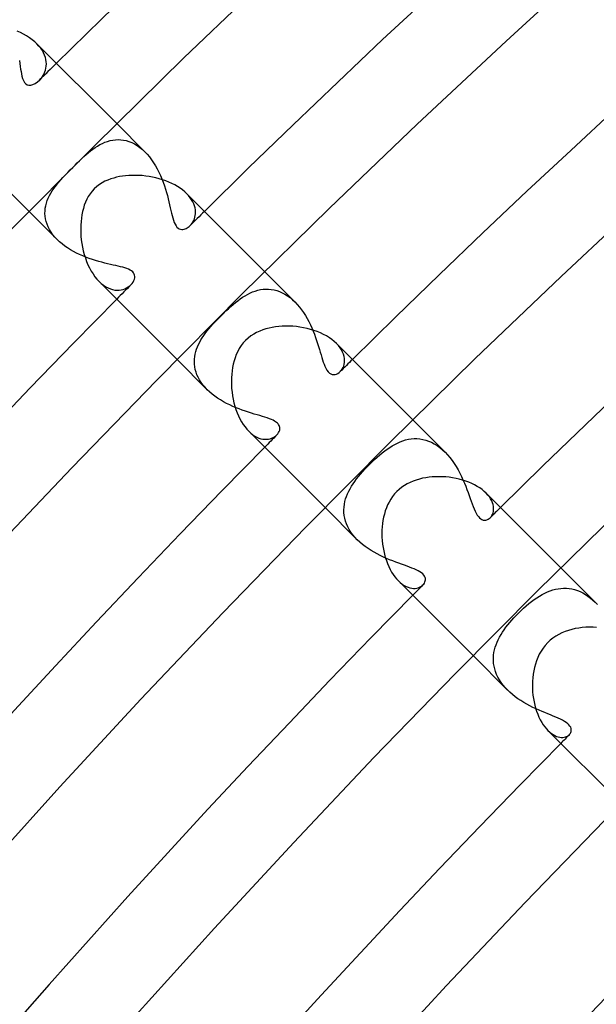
# Model space of a CAD drawing. Header units: millimetres. Extents: x -385 to 385, y -385 to 385.
# Tile 35 of 113: x -235 to -217, y 207 to 238. Entities that reach past the tile are written whole.
import ezdxf

# ---------------------------------------------------------------- set-up
doc = ezdxf.new("R2010")
doc.units = ezdxf.units.MM
doc.layers.add('HIDDEN', color=7, linetype='Continuous')
doc.layers.add('THICK', color=7, linetype='Continuous')

msp = doc.modelspace()

# ---------------------------------------------------------------- linework, layer by layer
at = {"layer": 'HIDDEN'}
for p, q in [((-234.787, 237.61), (-234.852, 237.68)), ((-234.729, 237.538), (-234.787, 237.61)), ((-234.679, 237.465), (-234.729, 237.538)), ((-234.638, 237.391), (-234.679, 237.465)), ((-235.419, 237.141), (-235.405, 237.045)), ((-234.605, 237.318), (-234.638, 237.391)), ((-234.58, 237.245), (-234.605, 237.318)), ((-234.562, 237.173), (-234.58, 237.245)), ((-234.552, 237.102), (-234.562, 237.173)), ((-234.549, 237.032), (-234.552, 237.102)), ((-235.405, 237.045), (-235.391, 236.955)), ((-235.391, 236.955), (-235.378, 236.869)), ((-235.378, 236.869), (-235.365, 236.79)), ((-235.365, 236.79), (-235.352, 236.716)), ((-234.624, 236.715), (-234.598, 236.774)), ((-234.598, 236.774), (-234.577, 236.835)), ((-234.577, 236.835), (-234.562, 236.899)), ((-234.562, 236.899), (-234.552, 236.965)), ((-234.552, 236.965), (-234.549, 237.032)), ((-235.352, 236.716), (-235.336, 236.641)), ((-235.336, 236.641), (-235.316, 236.566)), ((-235.316, 236.566), (-235.289, 236.496)), ((-235.289, 236.496), (-235.255, 236.436)), ((-234.913, 236.405), (-234.84, 236.453)), ((-234.84, 236.453), (-234.769, 236.515)), ((-234.769, 236.515), (-234.728, 236.559)), ((-234.728, 236.559), (-234.689, 236.607)), ((-234.689, 236.607), (-234.655, 236.66)), ((-234.655, 236.66), (-234.624, 236.715)), ((-235.255, 236.436), (-235.215, 236.392)), ((-235.215, 236.392), (-235.168, 236.364)), ((-235.168, 236.364), (-235.114, 236.351)), ((-235.114, 236.351), (-235.053, 236.353)), ((-235.053, 236.353), (-234.985, 236.371)), ((-234.985, 236.371), (-234.913, 236.405)), ((-231.371, 234.2), (-232.28, 235.109)), ((-232.579, 234.538), (-232.496, 234.562)), ((-232.496, 234.562), (-232.411, 234.579)), ((-232.411, 234.579), (-232.325, 234.59)), ((-232.325, 234.59), (-232.238, 234.594)), ((-232.238, 234.594), (-232.15, 234.591)), ((-232.15, 234.591), (-232.062, 234.58)), ((-232.062, 234.58), (-231.973, 234.561)), ((-231.973, 234.561), (-231.885, 234.535)), ((-233.197, 234.172), (-233.125, 234.23)), ((-233.125, 234.23), (-233.053, 234.285)), ((-233.053, 234.285), (-232.978, 234.338)), ((-232.978, 234.338), (-232.901, 234.387)), ((-232.901, 234.387), (-232.823, 234.432)), ((-232.823, 234.432), (-232.743, 234.473)), ((-232.743, 234.473), (-232.662, 234.508)), ((-232.662, 234.508), (-232.579, 234.538)), ((-231.885, 234.535), (-231.796, 234.499)), ((-231.796, 234.499), (-231.707, 234.456)), ((-231.707, 234.456), (-231.62, 234.403)), ((-231.62, 234.403), (-231.535, 234.343)), ((-231.535, 234.343), (-231.452, 234.275)), ((-231.452, 234.275), (-231.371, 234.2)), ((-233.552, 233.843), (-233.479, 233.914)), ((-233.479, 233.914), (-233.408, 233.983)), ((-233.408, 233.983), (-233.337, 234.049)), ((-233.337, 234.049), (-233.266, 234.112)), ((-233.266, 234.112), (-233.197, 234.172)), ((-231.371, 234.2), (-231.296, 234.12)), ((-231.296, 234.12), (-231.224, 234.034)), ((-231.224, 234.034), (-231.156, 233.943)), ((-231.156, 233.943), (-231.091, 233.848)), ((-233.862, 233.533), (-233.781, 233.615)), ((-233.781, 233.615), (-233.698, 233.698)), ((-233.698, 233.698), (-233.625, 233.771)), ((-233.625, 233.771), (-233.552, 233.843)), ((-231.091, 233.848), (-231.03, 233.749)), ((-231.03, 233.749), (-230.973, 233.647)), ((-230.973, 233.647), (-230.92, 233.542)), ((-234.146, 233.227), (-234.082, 233.3)), ((-234.082, 233.3), (-234.013, 233.375)), ((-234.013, 233.375), (-233.939, 233.453)), ((-233.939, 233.453), (-233.862, 233.533)), ((-230.92, 233.542), (-230.871, 233.435)), ((-230.871, 233.435), (-230.825, 233.327)), ((-230.825, 233.327), (-230.783, 233.219)), ((-234.362, 232.941), (-234.313, 233.014)), ((-234.313, 233.014), (-234.26, 233.086)), ((-234.26, 233.086), (-234.205, 233.156)), ((-234.205, 233.156), (-234.146, 233.227)), ((-230.783, 233.219), (-230.744, 233.109)), ((-230.744, 233.109), (-230.709, 233.001)), ((-230.709, 233.001), (-230.677, 232.894)), ((-234.521, 232.628), (-234.489, 232.708)), ((-234.489, 232.708), (-234.451, 232.788)), ((-234.451, 232.788), (-234.409, 232.865)), ((-234.409, 232.865), (-234.362, 232.941)), ((-230.677, 232.894), (-230.648, 232.789)), ((-230.648, 232.789), (-230.621, 232.687)), ((-230.621, 232.687), (-230.596, 232.587)), ((-229.963, 232.787), (-230.023, 232.851)), ((-229.91, 232.721), (-229.963, 232.787)), ((-229.864, 232.655), (-229.91, 232.721)), ((-229.826, 232.588), (-229.864, 232.655)), ((-234.592, 232.296), (-234.584, 232.38)), ((-234.584, 232.38), (-234.569, 232.464)), ((-234.569, 232.464), (-234.548, 232.546)), ((-234.548, 232.546), (-234.521, 232.628)), ((-230.596, 232.587), (-230.574, 232.491)), ((-230.574, 232.491), (-230.553, 232.399)), ((-230.553, 232.399), (-230.533, 232.312)), ((-229.795, 232.522), (-229.826, 232.588)), ((-229.772, 232.456), (-229.795, 232.522)), ((-229.755, 232.391), (-229.772, 232.456)), ((-229.744, 232.327), (-229.755, 232.391)), ((-229.74, 232.265), (-229.744, 232.327)), ((-234.199, 231.371), (-235.109, 232.28)), ((-234.594, 232.211), (-234.592, 232.296)), ((-234.589, 232.125), (-234.594, 232.211)), ((-234.576, 232.038), (-234.589, 232.125)), ((-234.556, 231.952), (-234.576, 232.038)), ((-230.533, 232.312), (-230.513, 232.228)), ((-230.513, 232.228), (-230.493, 232.146)), ((-230.493, 232.146), (-230.472, 232.068)), ((-230.472, 232.068), (-230.45, 231.995)), ((-229.798, 231.988), (-229.777, 232.038)), ((-229.777, 232.038), (-229.76, 232.091)), ((-229.76, 232.091), (-229.748, 232.147)), ((-229.748, 232.147), (-229.741, 232.205)), ((-229.741, 232.205), (-229.74, 232.265)), ((-234.528, 231.866), (-234.556, 231.952)), ((-234.492, 231.78), (-234.528, 231.866)), ((-234.448, 231.694), (-234.492, 231.78)), ((-234.397, 231.61), (-234.448, 231.694)), ((-230.45, 231.995), (-230.426, 231.927)), ((-230.426, 231.927), (-230.399, 231.867)), ((-230.399, 231.867), (-230.369, 231.816)), ((-230.369, 231.816), (-230.337, 231.773)), ((-230.337, 231.773), (-230.302, 231.74)), ((-230.302, 231.74), (-230.263, 231.716)), ((-230.263, 231.716), (-230.223, 231.702)), ((-230.223, 231.702), (-230.183, 231.696)), ((-230.183, 231.696), (-230.146, 231.698)), ((-230.146, 231.698), (-230.11, 231.704)), ((-230.11, 231.704), (-230.077, 231.715)), ((-230.077, 231.715), (-230.044, 231.729)), ((-230.044, 231.729), (-230.011, 231.747)), ((-230.011, 231.747), (-229.978, 231.768)), ((-229.978, 231.768), (-229.946, 231.793)), ((-229.946, 231.793), (-229.915, 231.821)), ((-229.915, 231.821), (-229.882, 231.858)), ((-229.882, 231.858), (-229.851, 231.898)), ((-229.851, 231.898), (-229.823, 231.941)), ((-229.823, 231.941), (-229.798, 231.988)), ((-234.338, 231.528), (-234.397, 231.61)), ((-234.272, 231.449), (-234.338, 231.528)), ((-234.2, 231.371), (-234.272, 231.449)), ((-234.123, 231.299), (-234.2, 231.371)), ((-234.041, 231.23), (-234.123, 231.299)), ((-233.955, 231.164), (-234.041, 231.23)), ((-233.865, 231.102), (-233.955, 231.164)), ((-233.772, 231.044), (-233.865, 231.102)), ((-233.675, 230.988), (-233.772, 231.044)), ((-233.576, 230.937), (-233.675, 230.988)), ((-233.476, 230.889), (-233.576, 230.937)), ((-233.374, 230.844), (-233.476, 230.889)), ((-233.272, 230.803), (-233.374, 230.844)), ((-233.169, 230.765), (-233.272, 230.803)), ((-233.066, 230.73), (-233.169, 230.765)), ((-232.964, 230.698), (-233.066, 230.73)), ((-232.862, 230.668), (-232.964, 230.698)), ((-232.763, 230.641), (-232.862, 230.668)), ((-232.667, 230.616), (-232.763, 230.641)), ((-232.573, 230.593), (-232.667, 230.616)), ((-232.483, 230.572), (-232.573, 230.593)), ((-232.396, 230.552), (-232.483, 230.572)), ((-232.313, 230.533), (-232.396, 230.552)), ((-232.235, 230.515), (-232.313, 230.533)), ((-232.16, 230.496), (-232.235, 230.515)), ((-232.088, 230.478), (-232.16, 230.496)), ((-232.019, 230.458), (-232.088, 230.478)), ((-231.956, 230.436), (-232.019, 230.458)), ((-231.898, 230.413), (-231.956, 230.436)), ((-231.846, 230.388), (-231.898, 230.413)), ((-231.802, 230.36), (-231.846, 230.388)), ((-231.765, 230.33), (-231.802, 230.36)), ((-231.736, 230.297), (-231.765, 230.33)), ((-231.715, 230.261), (-231.736, 230.297)), ((-231.702, 230.223), (-231.715, 230.261)), ((-231.708, 230.095), (-231.699, 230.14)), ((-231.696, 230.183), (-231.702, 230.223)), ((-231.699, 230.14), (-231.696, 230.183)), ((-226.533, 229.362), (-227.507, 230.336)), ((-232.852, 230.023), (-232.78, 229.957)), ((-232.78, 229.957), (-232.707, 229.9)), ((-232.707, 229.9), (-232.633, 229.851)), ((-232.633, 229.851), (-232.56, 229.812)), ((-232.56, 229.812), (-232.486, 229.782)), ((-232.076, 229.765), (-232.016, 229.786)), ((-232.016, 229.786), (-231.961, 229.812)), ((-231.961, 229.812), (-231.909, 229.843)), ((-231.909, 229.843), (-231.863, 229.878)), ((-231.863, 229.878), (-231.821, 229.916)), ((-231.821, 229.916), (-231.783, 229.959)), ((-231.783, 229.959), (-231.751, 230.004)), ((-231.751, 230.004), (-231.726, 230.05)), ((-231.726, 230.05), (-231.708, 230.095)), ((-232.486, 229.782), (-232.413, 229.76)), ((-232.413, 229.76), (-232.341, 229.746)), ((-232.341, 229.746), (-232.272, 229.74)), ((-232.272, 229.74), (-232.204, 229.741)), ((-232.204, 229.741), (-232.138, 229.75)), ((-232.138, 229.75), (-232.076, 229.765)), ((-228.3, 229.458), (-228.223, 229.51)), ((-228.223, 229.51), (-228.144, 229.56)), ((-228.144, 229.56), (-228.065, 229.605)), ((-228.065, 229.605), (-227.983, 229.646)), ((-227.983, 229.646), (-227.9, 229.682)), ((-227.9, 229.682), (-227.816, 229.713)), ((-227.816, 229.713), (-227.731, 229.738)), ((-227.731, 229.738), (-227.646, 229.757)), ((-227.646, 229.757), (-227.559, 229.769)), ((-227.559, 229.769), (-227.472, 229.775)), ((-227.472, 229.775), (-227.384, 229.774)), ((-227.384, 229.774), (-227.295, 229.766)), ((-227.295, 229.766), (-227.207, 229.751)), ((-227.207, 229.751), (-227.119, 229.728)), ((-227.119, 229.728), (-227.031, 229.698)), ((-227.031, 229.698), (-226.944, 229.66)), ((-226.944, 229.66), (-226.858, 229.614)), ((-226.858, 229.614), (-226.773, 229.561)), ((-226.773, 229.561), (-226.69, 229.501)), ((-226.69, 229.501), (-226.61, 229.434)), ((-228.68, 229.143), (-228.603, 229.213)), ((-228.603, 229.213), (-228.526, 229.279)), ((-228.526, 229.279), (-228.45, 229.343)), ((-228.45, 229.343), (-228.375, 229.402)), ((-228.375, 229.402), (-228.3, 229.458)), ((-226.61, 229.434), (-226.533, 229.362)), ((-226.533, 229.362), (-226.458, 229.283)), ((-226.458, 229.283), (-226.387, 229.198)), ((-226.387, 229.198), (-226.319, 229.11)), ((-229.003, 228.827), (-228.916, 228.916)), ((-228.916, 228.916), (-228.836, 228.994)), ((-228.836, 228.994), (-228.758, 229.07)), ((-228.758, 229.07), (-228.68, 229.143)), ((-226.319, 229.11), (-226.255, 229.018)), ((-226.255, 229.018), (-226.195, 228.923)), ((-226.195, 228.923), (-226.139, 228.826)), ((-229.31, 228.49), (-229.242, 228.569)), ((-229.242, 228.569), (-229.168, 228.652)), ((-229.168, 228.652), (-229.088, 228.738)), ((-229.088, 228.738), (-229.003, 228.827)), ((-226.139, 228.826), (-226.086, 228.727)), ((-226.086, 228.727), (-226.036, 228.626)), ((-226.036, 228.626), (-225.99, 228.525)), ((-225.99, 228.525), (-225.947, 228.423)), ((-229.564, 228.138), (-229.52, 228.209)), ((-229.52, 228.209), (-229.473, 228.278)), ((-229.473, 228.278), (-229.424, 228.346)), ((-229.424, 228.346), (-229.37, 228.416)), ((-229.37, 228.416), (-229.31, 228.49)), ((-225.947, 228.423), (-225.907, 228.321)), ((-225.907, 228.321), (-225.87, 228.22)), ((-225.87, 228.22), (-225.836, 228.12)), ((-229.705, 227.839), (-229.676, 227.916)), ((-229.676, 227.916), (-229.642, 227.992)), ((-229.642, 227.992), (-229.604, 228.066)), ((-229.604, 228.066), (-229.564, 228.138)), ((-225.836, 228.12), (-225.804, 228.022)), ((-225.804, 228.022), (-225.774, 227.925)), ((-225.774, 227.925), (-225.745, 227.832)), ((-225.133, 227.956), (-225.196, 228.024)), ((-225.078, 227.886), (-225.133, 227.956)), ((-225.032, 227.815), (-225.078, 227.886)), ((-229.773, 227.519), (-229.764, 227.6)), ((-229.764, 227.6), (-229.75, 227.681)), ((-229.75, 227.681), (-229.73, 227.761)), ((-229.73, 227.761), (-229.705, 227.839)), ((-225.745, 227.832), (-225.719, 227.742)), ((-225.719, 227.742), (-225.693, 227.656)), ((-225.693, 227.656), (-225.669, 227.573)), ((-225.669, 227.573), (-225.645, 227.495)), ((-224.995, 227.745), (-225.032, 227.815)), ((-224.967, 227.675), (-224.995, 227.745)), ((-224.948, 227.606), (-224.967, 227.675)), ((-224.936, 227.539), (-224.948, 227.606)), ((-229.362, 226.533), (-230.336, 227.507)), ((-229.776, 227.436), (-229.773, 227.519)), ((-229.772, 227.353), (-229.776, 227.436)), ((-229.763, 227.269), (-229.772, 227.353)), ((-229.746, 227.185), (-229.763, 227.269)), ((-225.645, 227.495), (-225.62, 227.422)), ((-225.62, 227.422), (-225.596, 227.354)), ((-225.596, 227.354), (-225.569, 227.286)), ((-225.569, 227.286), (-225.539, 227.222)), ((-224.983, 227.245), (-224.962, 227.296)), ((-224.962, 227.296), (-224.946, 227.352)), ((-224.946, 227.352), (-224.936, 227.411)), ((-224.932, 227.474), (-224.936, 227.539)), ((-224.936, 227.411), (-224.932, 227.474)), ((-229.723, 227.1), (-229.746, 227.185)), ((-229.692, 227.016), (-229.723, 227.1)), ((-229.655, 226.933), (-229.692, 227.016)), ((-229.61, 226.85), (-229.655, 226.933)), ((-225.539, 227.222), (-225.505, 227.163)), ((-225.505, 227.163), (-225.466, 227.111)), ((-225.466, 227.111), (-225.424, 227.07)), ((-225.424, 227.07), (-225.38, 227.041)), ((-225.38, 227.041), (-225.334, 227.025)), ((-225.334, 227.025), (-225.288, 227.019)), ((-225.288, 227.019), (-225.241, 227.023)), ((-225.241, 227.023), (-225.196, 227.036)), ((-225.196, 227.036), (-225.152, 227.057)), ((-225.152, 227.057), (-225.111, 227.084)), ((-225.111, 227.084), (-225.073, 227.117)), ((-225.073, 227.117), (-225.039, 227.155)), ((-225.039, 227.155), (-225.009, 227.197)), ((-225.009, 227.197), (-224.983, 227.245)), ((-229.558, 226.768), (-229.61, 226.85)), ((-229.499, 226.687), (-229.558, 226.768)), ((-229.433, 226.609), (-229.499, 226.687)), ((-229.362, 226.533), (-229.433, 226.609)), ((-229.285, 226.461), (-229.362, 226.533)), ((-229.203, 226.391), (-229.285, 226.461)), ((-229.116, 226.324), (-229.203, 226.391)), ((-229.026, 226.26), (-229.116, 226.324)), ((-228.932, 226.201), (-229.026, 226.26)), ((-228.835, 226.144), (-228.932, 226.201)), ((-228.737, 226.091), (-228.835, 226.144)), ((-228.636, 226.041), (-228.737, 226.091)), ((-228.534, 225.995), (-228.636, 226.041)), ((-228.433, 225.951), (-228.534, 225.995)), ((-228.331, 225.911), (-228.433, 225.951)), ((-228.231, 225.874), (-228.331, 225.911)), ((-228.131, 225.84), (-228.231, 225.874)), ((-228.033, 225.807), (-228.131, 225.84)), ((-227.938, 225.777), (-228.033, 225.807)), ((-227.845, 225.749), (-227.938, 225.777)), ((-227.754, 225.722), (-227.845, 225.749)), ((-227.667, 225.697), (-227.754, 225.722)), ((-227.583, 225.672), (-227.667, 225.697)), ((-227.503, 225.647), (-227.583, 225.672)), ((-227.427, 225.622), (-227.503, 225.647)), ((-227.357, 225.597), (-227.427, 225.622)), ((-227.293, 225.572), (-227.357, 225.597)), ((-227.239, 225.547), (-227.293, 225.572)), ((-227.194, 225.523), (-227.239, 225.547)), ((-227.157, 225.5), (-227.194, 225.523)), ((-227.126, 225.478), (-227.157, 225.5)), ((-227.101, 225.457), (-227.126, 225.478)), ((-227.079, 225.435), (-227.101, 225.457)), ((-227.059, 225.409), (-227.079, 225.435)), ((-227.041, 225.38), (-227.059, 225.409)), ((-227.028, 225.347), (-227.041, 225.38)), ((-227.02, 225.311), (-227.028, 225.347)), ((-221.694, 224.522), (-222.734, 225.563)), ((-228.024, 225.195), (-227.959, 225.135)), ((-227.959, 225.135), (-227.893, 225.083)), ((-227.893, 225.083), (-227.826, 225.039)), ((-227.826, 225.039), (-227.76, 225.003)), ((-227.193, 225.012), (-227.153, 225.041)), ((-227.153, 225.041), (-227.117, 225.073)), ((-227.117, 225.073), (-227.085, 225.109)), ((-227.085, 225.109), (-227.059, 225.148)), ((-227.059, 225.148), (-227.039, 225.188)), ((-227.039, 225.188), (-227.026, 225.229)), ((-227.026, 225.229), (-227.019, 225.271)), ((-227.019, 225.271), (-227.02, 225.311)), ((-227.76, 225.003), (-227.695, 224.974)), ((-227.695, 224.974), (-227.63, 224.954)), ((-227.63, 224.954), (-227.567, 224.94)), ((-227.567, 224.94), (-227.506, 224.933)), ((-227.506, 224.933), (-227.447, 224.933)), ((-227.447, 224.933), (-227.39, 224.938)), ((-227.39, 224.938), (-227.336, 224.949)), ((-227.336, 224.949), (-227.285, 224.966)), ((-227.285, 224.966), (-227.237, 224.987)), ((-227.237, 224.987), (-227.193, 225.012)), ((-223.477, 224.672), (-223.396, 224.723)), ((-223.396, 224.723), (-223.313, 224.771)), ((-223.313, 224.771), (-223.228, 224.813)), ((-223.228, 224.813), (-223.143, 224.852)), ((-223.143, 224.852), (-223.055, 224.884)), ((-223.055, 224.884), (-222.966, 224.912)), ((-222.966, 224.912), (-222.875, 224.933)), ((-222.875, 224.933), (-222.784, 224.947)), ((-222.784, 224.947), (-222.691, 224.955)), ((-222.691, 224.955), (-222.598, 224.955)), ((-222.598, 224.955), (-222.505, 224.948)), ((-222.505, 224.948), (-222.411, 224.932)), ((-222.411, 224.932), (-222.317, 224.909)), ((-222.317, 224.909), (-222.223, 224.877)), ((-222.223, 224.877), (-222.13, 224.838)), ((-222.13, 224.838), (-222.039, 224.79)), ((-222.039, 224.79), (-221.949, 224.734)), ((-221.949, 224.734), (-221.861, 224.67)), ((-223.883, 224.355), (-223.802, 224.425)), ((-223.802, 224.425), (-223.721, 224.493)), ((-223.721, 224.493), (-223.64, 224.557)), ((-223.64, 224.557), (-223.558, 224.617)), ((-223.558, 224.617), (-223.477, 224.672)), ((-221.861, 224.67), (-221.775, 224.599)), ((-221.775, 224.599), (-221.693, 224.522)), ((-221.693, 224.522), (-221.614, 224.438)), ((-221.614, 224.438), (-221.538, 224.348)), ((-224.201, 224.048), (-224.125, 224.125)), ((-224.125, 224.125), (-224.045, 224.204)), ((-224.045, 224.204), (-223.964, 224.281)), ((-223.964, 224.281), (-223.883, 224.355)), ((-221.538, 224.348), (-221.465, 224.253)), ((-221.465, 224.253), (-221.397, 224.154)), ((-221.397, 224.154), (-221.333, 224.053)), ((-224.481, 223.735), (-224.415, 223.814)), ((-224.415, 223.814), (-224.347, 223.892)), ((-224.347, 223.892), (-224.275, 223.97)), ((-224.275, 223.97), (-224.201, 224.048)), ((-221.333, 224.053), (-221.273, 223.949)), ((-221.273, 223.949), (-221.216, 223.844)), ((-221.216, 223.844), (-221.164, 223.737)), ((-224.709, 223.42), (-224.658, 223.499)), ((-224.658, 223.499), (-224.603, 223.578)), ((-224.603, 223.578), (-224.544, 223.656)), ((-224.544, 223.656), (-224.481, 223.735)), ((-221.164, 223.737), (-221.115, 223.631)), ((-221.115, 223.631), (-221.069, 223.525)), ((-221.069, 223.525), (-221.027, 223.421)), ((-224.87, 223.095), (-224.836, 223.179)), ((-224.836, 223.179), (-224.798, 223.26)), ((-224.798, 223.26), (-224.755, 223.341)), ((-224.755, 223.341), (-224.709, 223.42)), ((-221.027, 223.421), (-220.987, 223.319)), ((-220.987, 223.319), (-220.95, 223.219)), ((-220.95, 223.219), (-220.916, 223.122)), ((-220.916, 223.122), (-220.883, 223.029)), ((-220.313, 223.137), (-220.37, 223.198)), ((-220.264, 223.075), (-220.313, 223.137)), ((-224.951, 222.749), (-224.939, 222.838)), ((-224.939, 222.838), (-224.922, 222.925)), ((-224.922, 222.925), (-224.899, 223.011)), ((-224.899, 223.011), (-224.87, 223.095)), ((-220.883, 223.029), (-220.85, 222.938)), ((-220.85, 222.938), (-220.819, 222.85)), ((-220.819, 222.85), (-220.787, 222.766)), ((-220.223, 223.013), (-220.264, 223.075)), ((-220.189, 222.951), (-220.223, 223.013)), ((-220.163, 222.89), (-220.189, 222.951)), ((-220.144, 222.829), (-220.163, 222.89)), ((-220.132, 222.771), (-220.144, 222.829)), ((-224.522, 221.694), (-225.563, 222.734)), ((-224.956, 222.66), (-224.951, 222.749)), ((-224.953, 222.569), (-224.956, 222.66)), ((-224.944, 222.479), (-224.953, 222.569)), ((-220.787, 222.766), (-220.756, 222.688)), ((-220.756, 222.688), (-220.723, 222.615)), ((-220.723, 222.615), (-220.69, 222.549)), ((-220.69, 222.549), (-220.655, 222.491)), ((-220.655, 222.491), (-220.619, 222.441)), ((-220.185, 222.474), (-220.164, 222.515)), ((-220.164, 222.515), (-220.147, 222.56)), ((-220.147, 222.56), (-220.135, 222.608)), ((-220.135, 222.608), (-220.128, 222.66)), ((-220.127, 222.714), (-220.132, 222.771)), ((-220.128, 222.66), (-220.127, 222.714)), ((-224.927, 222.388), (-224.944, 222.479)), ((-224.903, 222.297), (-224.927, 222.388)), ((-224.871, 222.207), (-224.903, 222.297)), ((-224.831, 222.117), (-224.871, 222.207)), ((-220.619, 222.441), (-220.582, 222.4)), ((-220.582, 222.4), (-220.543, 222.368)), ((-220.543, 222.368), (-220.503, 222.345)), ((-220.503, 222.345), (-220.462, 222.331)), ((-220.462, 222.331), (-220.422, 222.326)), ((-220.422, 222.326), (-220.382, 222.328)), ((-220.382, 222.328), (-220.343, 222.338)), ((-220.343, 222.338), (-220.307, 222.354)), ((-220.307, 222.354), (-220.271, 222.377)), ((-220.271, 222.377), (-220.239, 222.405)), ((-220.239, 222.405), (-220.21, 222.437)), ((-220.21, 222.437), (-220.185, 222.474)), ((-224.784, 222.028), (-224.831, 222.117)), ((-224.729, 221.941), (-224.784, 222.028)), ((-224.667, 221.857), (-224.729, 221.941)), ((-224.598, 221.774), (-224.667, 221.857)), ((-224.522, 221.694), (-224.598, 221.774)), ((-224.442, 221.618), (-224.522, 221.694)), ((-224.358, 221.546), (-224.442, 221.618)), ((-224.269, 221.477), (-224.358, 221.546)), ((-224.177, 221.412), (-224.269, 221.477)), ((-224.081, 221.35), (-224.177, 221.412)), ((-223.983, 221.292), (-224.081, 221.35)), ((-223.884, 221.237), (-223.983, 221.292)), ((-223.784, 221.186), (-223.884, 221.237)), ((-223.682, 221.138), (-223.784, 221.186)), ((-223.581, 221.093), (-223.682, 221.138)), ((-223.48, 221.05), (-223.581, 221.093)), ((-223.38, 221.011), (-223.48, 221.05)), ((-223.282, 220.974), (-223.38, 221.011)), ((-223.187, 220.939), (-223.282, 220.974)), ((-223.094, 220.906), (-223.187, 220.939)), ((-223.005, 220.874), (-223.094, 220.906)), ((-222.92, 220.844), (-223.005, 220.874)), ((-222.839, 220.815), (-222.92, 220.844)), ((-222.762, 220.785), (-222.839, 220.815)), ((-222.689, 220.756), (-222.762, 220.785)), ((-222.621, 220.726), (-222.689, 220.756)), ((-222.558, 220.695), (-222.621, 220.726)), ((-222.502, 220.662), (-222.558, 220.695)), ((-222.453, 220.629), (-222.502, 220.662)), ((-222.413, 220.594), (-222.453, 220.629)), ((-222.38, 220.558), (-222.413, 220.594)), ((-216.852, 219.681), (-217.961, 220.79)), ((-223.198, 220.37), (-223.137, 220.313)), ((-223.137, 220.313), (-223.074, 220.263)), ((-223.074, 220.263), (-223.011, 220.222)), ((-222.405, 220.239), (-222.379, 220.268)), ((-222.355, 220.522), (-222.38, 220.558)), ((-222.379, 220.268), (-222.358, 220.301)), ((-222.358, 220.301), (-222.341, 220.335)), ((-222.338, 220.484), (-222.355, 220.522)), ((-222.341, 220.335), (-222.33, 220.371)), ((-222.328, 220.446), (-222.338, 220.484)), ((-222.33, 220.371), (-222.326, 220.408)), ((-222.326, 220.408), (-222.328, 220.446)), ((-223.011, 220.222), (-222.948, 220.188)), ((-222.948, 220.188), (-222.887, 220.162)), ((-222.887, 220.162), (-222.826, 220.143)), ((-222.826, 220.143), (-222.767, 220.132)), ((-222.767, 220.132), (-222.711, 220.127)), ((-222.711, 220.127), (-222.656, 220.128)), ((-222.656, 220.128), (-222.605, 220.135)), ((-222.605, 220.135), (-222.557, 220.148)), ((-222.557, 220.148), (-222.513, 220.165)), ((-222.513, 220.165), (-222.472, 220.186)), ((-222.472, 220.186), (-222.436, 220.211)), ((-222.436, 220.211), (-222.405, 220.239)), ((-218.566, 219.93), (-218.481, 219.974)), ((-218.481, 219.974), (-218.395, 220.014)), ((-218.395, 220.014), (-218.309, 220.048)), ((-218.309, 220.048), (-218.222, 220.077)), ((-218.222, 220.077), (-218.134, 220.1)), ((-218.134, 220.1), (-218.046, 220.118)), ((-218.046, 220.118), (-217.958, 220.129)), ((-217.958, 220.129), (-217.869, 220.134)), ((-217.869, 220.134), (-217.78, 220.133)), ((-217.78, 220.133), (-217.691, 220.125)), ((-217.691, 220.125), (-217.602, 220.11)), ((-217.602, 220.11), (-217.514, 220.088)), ((-217.514, 220.088), (-217.425, 220.06)), ((-217.425, 220.06), (-217.338, 220.024)), ((-217.338, 220.024), (-217.252, 219.982)), ((-217.252, 219.982), (-217.168, 219.934)), ((-219.075, 219.565), (-218.991, 219.637)), ((-218.991, 219.637), (-218.906, 219.704)), ((-218.906, 219.704), (-218.821, 219.767)), ((-218.821, 219.767), (-218.736, 219.826)), ((-218.736, 219.826), (-218.651, 219.88)), ((-218.651, 219.88), (-218.566, 219.93)), ((-217.168, 219.934), (-217.085, 219.879)), ((-217.085, 219.879), (-217.005, 219.818)), ((-217.005, 219.818), (-216.927, 219.751)), ((-216.927, 219.751), (-216.852, 219.68)), ((-216.852, 219.68), (-216.78, 219.605)), ((-219.4, 219.256), (-219.329, 219.329)), ((-219.329, 219.329), (-219.244, 219.412)), ((-219.244, 219.412), (-219.16, 219.49)), ((-219.16, 219.49), (-219.075, 219.565)), ((-219.669, 218.951), (-219.605, 219.028)), ((-219.605, 219.028), (-219.539, 219.105)), ((-219.539, 219.105), (-219.47, 219.181)), ((-219.47, 219.181), (-219.4, 219.256)), ((-219.889, 218.637), (-219.839, 218.716)), ((-219.839, 218.716), (-219.786, 218.795)), ((-219.786, 218.795), (-219.729, 218.873)), ((-219.729, 218.873), (-219.669, 218.951)), ((-220.047, 218.311), (-220.014, 218.393)), ((-220.014, 218.393), (-219.977, 218.475)), ((-219.977, 218.475), (-219.935, 218.556)), ((-219.935, 218.556), (-219.889, 218.637)), ((-220.128, 217.972), (-220.116, 218.058)), ((-220.116, 218.058), (-220.098, 218.143)), ((-220.098, 218.143), (-220.075, 218.228)), ((-220.075, 218.228), (-220.047, 218.311)), ((-219.681, 216.852), (-220.79, 217.961)), ((-220.134, 217.885), (-220.128, 217.972)), ((-220.133, 217.798), (-220.134, 217.885)), ((-220.127, 217.709), (-220.133, 217.798)), ((-220.114, 217.621), (-220.127, 217.709)), ((-220.093, 217.532), (-220.114, 217.621)), ((-220.066, 217.444), (-220.093, 217.532)), ((-220.032, 217.355), (-220.066, 217.444)), ((-219.991, 217.268), (-220.032, 217.355)), ((-219.942, 217.181), (-219.991, 217.268)), ((-219.886, 217.095), (-219.942, 217.181)), ((-219.824, 217.012), (-219.886, 217.095)), ((-219.756, 216.931), (-219.824, 217.012)), ((-219.681, 216.853), (-219.756, 216.931)), ((-219.602, 216.778), (-219.681, 216.853)), ((-219.518, 216.706), (-219.602, 216.778)), ((-219.431, 216.637), (-219.518, 216.706)), ((-219.341, 216.572), (-219.431, 216.637)), ((-219.247, 216.51), (-219.341, 216.572)), ((-219.152, 216.451), (-219.247, 216.51)), ((-219.054, 216.395), (-219.152, 216.451)), ((-218.956, 216.342), (-219.054, 216.395)), ((-218.858, 216.293), (-218.956, 216.342)), ((-218.76, 216.246), (-218.858, 216.293)), ((-218.663, 216.203), (-218.76, 216.246)), ((-218.567, 216.161), (-218.663, 216.203)), ((-218.474, 216.122), (-218.567, 216.161)), ((-218.383, 216.084), (-218.474, 216.122)), ((-218.294, 216.048), (-218.383, 216.084)), ((-218.208, 216.013), (-218.294, 216.048)), ((-218.125, 215.978), (-218.208, 216.013)), ((-218.046, 215.944), (-218.125, 215.978)), ((-217.972, 215.91), (-218.046, 215.944)), ((-217.902, 215.875), (-217.972, 215.91)), ((-217.84, 215.839), (-217.902, 215.875)), ((-217.785, 215.803), (-217.84, 215.839)), ((-218.374, 215.546), (-218.319, 215.494)), ((-217.737, 215.766), (-217.785, 215.803)), ((-217.697, 215.728), (-217.737, 215.766)), ((-217.665, 215.689), (-217.697, 215.728)), ((-217.642, 215.65), (-217.665, 215.689)), ((-217.628, 215.613), (-217.642, 215.65)), ((-217.636, 215.485), (-217.627, 215.513)), ((-217.622, 215.577), (-217.628, 215.613)), ((-217.627, 215.513), (-217.622, 215.544)), ((-217.622, 215.544), (-217.622, 215.577)), ((-218.319, 215.494), (-218.263, 215.45)), ((-218.263, 215.45), (-218.208, 215.413)), ((-218.208, 215.413), (-218.152, 215.382)), ((-218.152, 215.382), (-218.098, 215.358)), ((-218.098, 215.358), (-218.046, 215.341)), ((-218.046, 215.341), (-217.995, 215.33)), ((-217.995, 215.33), (-217.946, 215.324)), ((-217.946, 215.324), (-217.899, 215.324)), ((-217.899, 215.324), (-217.855, 215.328)), ((-217.855, 215.328), (-217.814, 215.338)), ((-217.814, 215.338), (-217.776, 215.351)), ((-217.776, 215.351), (-217.742, 215.368)), ((-217.742, 215.368), (-217.711, 215.389)), ((-217.711, 215.389), (-217.685, 215.412)), ((-217.685, 215.412), (-217.665, 215.435)), ((-217.665, 215.435), (-217.649, 215.459)), ((-217.649, 215.459), (-217.636, 215.485))]:
    msp.add_line(p, q, dxfattribs=at)
for radius, start, end in [(333.25, 134.65614, 134.78775), (326.5, 134.64904, 134.76351), (326.5, 135.23649, 135.35097), (319.75, 134.64164, 134.74094), (319.75, 135.25906, 135.35836), (313, 134.63391, 134.71962), (313, 135.28038, 135.36609), (306.25, 135.30066, 135.37417)]:
    msp.add_arc((0, 0), radius, start, end, dxfattribs=at)
at = {"layer": 'THICK'}
for p, q in [((-219.726, 237.77), (-216.826, 240.418)), ((-230.129, 237.215), (-227.234, 239.989)), ((-235.388, 238.042), (-235.496, 238.089)), ((-235.285, 237.991), (-235.388, 238.042)), ((-235.187, 237.936), (-235.285, 237.991)), ((-235.093, 237.877), (-235.187, 237.936)), ((-235.006, 237.814), (-235.093, 237.877)), ((-234.925, 237.749), (-235.006, 237.814)), ((-234.852, 237.68), (-234.925, 237.749)), ((-222.594, 235.088), (-219.726, 237.77)), ((-232.28, 235.109), (-234.852, 237.68)), ((-232.989, 234.406), (-230.129, 237.215)), ((-225.429, 232.37), (-222.594, 235.088)), ((-235.109, 232.28), (-237.68, 234.852)), ((-235.815, 231.563), (-232.989, 234.406)), ((-232.566, 233.291), (-232.66, 233.25)), ((-232.473, 233.326), (-232.566, 233.291)), ((-232.379, 233.356), (-232.473, 233.326)), ((-232.287, 233.379), (-232.379, 233.356)), ((-232.192, 233.4), (-232.287, 233.379)), ((-232.093, 233.416), (-232.192, 233.4)), ((-231.993, 233.428), (-232.093, 233.416)), ((-231.889, 233.437), (-231.993, 233.428)), ((-231.784, 233.442), (-231.889, 233.437)), ((-231.676, 233.442), (-231.784, 233.442)), ((-231.567, 233.439), (-231.676, 233.442)), ((-231.457, 233.432), (-231.567, 233.439)), ((-231.346, 233.42), (-231.457, 233.432)), ((-231.235, 233.404), (-231.346, 233.42)), ((-231.125, 233.385), (-231.235, 233.404)), ((-231.017, 233.361), (-231.125, 233.385)), ((-230.909, 233.333), (-231.017, 233.361)), ((-230.804, 233.301), (-230.909, 233.333)), ((-230.7, 233.265), (-230.804, 233.301)), ((-233.006, 233.006), (-233.076, 232.93)), ((-232.926, 233.079), (-233.006, 233.006)), ((-232.841, 233.144), (-232.926, 233.079)), ((-232.752, 233.2), (-232.841, 233.144)), ((-232.66, 233.25), (-232.752, 233.2)), ((-230.6, 233.224), (-230.7, 233.265)), ((-230.503, 233.181), (-230.6, 233.224)), ((-230.41, 233.133), (-230.503, 233.181)), ((-230.322, 233.083), (-230.41, 233.133)), ((-230.238, 233.029), (-230.322, 233.083)), ((-230.16, 232.972), (-230.238, 233.029)), ((-230.088, 232.912), (-230.16, 232.972)), ((-233.245, 232.669), (-233.288, 232.574)), ((-233.196, 232.76), (-233.245, 232.669)), ((-233.139, 232.847), (-233.196, 232.76)), ((-233.076, 232.93), (-233.139, 232.847)), ((-230.023, 232.851), (-230.088, 232.912)), ((-227.507, 230.336), (-230.023, 232.851)), ((-217.953, 230.186), (-215.145, 232.813)), ((-233.356, 232.378), (-233.382, 232.278)), ((-233.325, 232.477), (-233.356, 232.378)), ((-233.288, 232.574), (-233.325, 232.477)), ((-228.231, 229.619), (-225.429, 232.37)), ((-233.42, 232.066), (-233.432, 231.955)), ((-233.403, 232.174), (-233.42, 232.066)), ((-233.382, 232.278), (-233.403, 232.174)), ((-233.44, 231.841), (-233.443, 231.724)), ((-233.443, 231.724), (-233.441, 231.606)), ((-233.432, 231.955), (-233.44, 231.841)), ((-233.441, 231.606), (-233.434, 231.486)), ((-233.434, 231.486), (-233.423, 231.366)), ((-233.423, 231.366), (-233.406, 231.246)), ((-233.406, 231.246), (-233.385, 231.127)), ((-233.385, 231.127), (-233.359, 231.009)), ((-233.359, 231.009), (-233.328, 230.893)), ((-233.328, 230.893), (-233.292, 230.779)), ((-233.292, 230.779), (-233.252, 230.667)), ((-233.252, 230.667), (-233.207, 230.559)), ((-233.207, 230.559), (-233.157, 230.456)), ((-233.157, 230.456), (-233.104, 230.357)), ((-233.104, 230.357), (-233.045, 230.263)), ((-233.045, 230.263), (-232.983, 230.175)), ((-232.983, 230.175), (-232.919, 230.095)), ((-220.729, 227.526), (-217.953, 230.186)), ((-232.919, 230.095), (-232.852, 230.023)), ((-230.336, 227.507), (-232.851, 230.023)), ((-230.999, 226.834), (-228.231, 229.619)), ((-227.37, 228.52), (-227.47, 228.493)), ((-227.268, 228.542), (-227.37, 228.52)), ((-227.163, 228.559), (-227.268, 228.542)), ((-227.056, 228.572), (-227.163, 228.559)), ((-226.945, 228.58), (-227.056, 228.572)), ((-226.833, 228.584), (-226.945, 228.58)), ((-226.719, 228.583), (-226.833, 228.584)), ((-226.604, 228.577), (-226.719, 228.583)), ((-226.488, 228.567), (-226.604, 228.577)), ((-226.372, 228.552), (-226.488, 228.567)), ((-226.257, 228.532), (-226.372, 228.552)), ((-226.143, 228.508), (-226.257, 228.532)), ((-227.956, 228.265), (-228.043, 228.197)), ((-227.863, 228.325), (-227.956, 228.265)), ((-227.768, 228.378), (-227.863, 228.325)), ((-227.67, 228.423), (-227.768, 228.378)), ((-227.57, 228.461), (-227.67, 228.423)), ((-227.47, 228.493), (-227.57, 228.461)), ((-226.03, 228.478), (-226.143, 228.508)), ((-225.92, 228.444), (-226.03, 228.478)), ((-225.812, 228.406), (-225.92, 228.444)), ((-225.708, 228.362), (-225.812, 228.406)), ((-225.608, 228.315), (-225.708, 228.362)), ((-225.514, 228.264), (-225.608, 228.315)), ((-225.424, 228.208), (-225.514, 228.264)), ((-225.341, 228.149), (-225.424, 228.208)), ((-228.267, 227.952), (-228.327, 227.86)), ((-228.199, 228.04), (-228.267, 227.952)), ((-228.123, 228.123), (-228.199, 228.04)), ((-228.043, 228.197), (-228.123, 228.123)), ((-225.264, 228.088), (-225.341, 228.149)), ((-225.196, 228.024), (-225.264, 228.088)), ((-222.734, 225.563), (-225.196, 228.024)), ((-228.463, 227.565), (-228.496, 227.462)), ((-228.424, 227.666), (-228.463, 227.565)), ((-228.379, 227.764), (-228.424, 227.666)), ((-228.327, 227.86), (-228.379, 227.764)), ((-228.545, 227.252), (-228.562, 227.144)), ((-228.523, 227.358), (-228.545, 227.252)), ((-228.496, 227.462), (-228.523, 227.358)), ((-223.472, 224.832), (-220.729, 227.526)), ((-228.574, 227.033), (-228.581, 226.92)), ((-228.562, 227.144), (-228.574, 227.033)), ((-233.733, 224.015), (-230.999, 226.834)), ((-228.581, 226.92), (-228.584, 226.805)), ((-228.584, 226.805), (-228.582, 226.689)), ((-228.582, 226.689), (-228.575, 226.572)), ((-228.575, 226.572), (-228.563, 226.455)), ((-228.563, 226.455), (-228.547, 226.339)), ((-228.547, 226.339), (-228.526, 226.225)), ((-228.526, 226.225), (-228.5, 226.112)), ((-228.5, 226.112), (-228.47, 226.001)), ((-228.47, 226.001), (-228.435, 225.893)), ((-228.435, 225.893), (-228.396, 225.787)), ((-228.396, 225.787), (-228.353, 225.686)), ((-228.353, 225.686), (-228.306, 225.59)), ((-228.306, 225.59), (-228.255, 225.499)), ((-228.255, 225.499), (-228.201, 225.413)), ((-228.201, 225.413), (-228.144, 225.333)), ((-228.144, 225.333), (-228.085, 225.261)), ((-228.085, 225.261), (-228.024, 225.195)), ((-225.563, 222.734), (-228.024, 225.196)), ((-226.183, 222.104), (-223.472, 224.832)), ((-236.433, 221.164), (-233.733, 224.015)), ((-223.002, 223.445), (-223.089, 223.386)), ((-222.912, 223.498), (-223.002, 223.445)), ((-222.818, 223.545), (-222.912, 223.498)), ((-222.721, 223.585), (-222.818, 223.545)), ((-222.622, 223.621), (-222.721, 223.585)), ((-222.521, 223.651), (-222.622, 223.621)), ((-222.418, 223.676), (-222.521, 223.651)), ((-222.314, 223.695), (-222.418, 223.676)), ((-222.21, 223.711), (-222.314, 223.695)), ((-222.104, 223.721), (-222.21, 223.711)), ((-221.996, 223.727), (-222.104, 223.721)), ((-221.887, 223.729), (-221.996, 223.727)), ((-221.778, 223.727), (-221.887, 223.729)), ((-221.668, 223.72), (-221.778, 223.727)), ((-221.558, 223.708), (-221.668, 223.72)), ((-221.449, 223.692), (-221.558, 223.708)), ((-221.34, 223.672), (-221.449, 223.692)), ((-221.233, 223.648), (-221.34, 223.672)), ((-221.128, 223.619), (-221.233, 223.648)), ((-221.026, 223.586), (-221.128, 223.619)), ((-220.927, 223.549), (-221.026, 223.586)), ((-220.832, 223.508), (-220.927, 223.549)), ((-220.74, 223.463), (-220.832, 223.508)), ((-220.655, 223.416), (-220.74, 223.463)), ((-223.32, 223.171), (-223.385, 223.089)), ((-223.248, 223.248), (-223.32, 223.171)), ((-223.171, 223.32), (-223.248, 223.248)), ((-223.089, 223.386), (-223.171, 223.32)), ((-220.574, 223.365), (-220.655, 223.416)), ((-220.5, 223.312), (-220.574, 223.365)), ((-220.432, 223.256), (-220.5, 223.312)), ((-220.37, 223.198), (-220.432, 223.256)), ((-217.961, 220.79), (-220.37, 223.198)), ((-223.544, 222.819), (-223.585, 222.723)), ((-223.497, 222.912), (-223.544, 222.819)), ((-223.445, 223.002), (-223.497, 222.912)), ((-223.385, 223.089), (-223.445, 223.002)), ((-223.65, 222.524), (-223.675, 222.422)), ((-223.62, 222.624), (-223.65, 222.524)), ((-223.585, 222.723), (-223.62, 222.624)), ((-218.714, 220.044), (-216.029, 222.681)), ((-223.71, 222.215), (-223.721, 222.108)), ((-223.695, 222.32), (-223.71, 222.215)), ((-223.675, 222.422), (-223.695, 222.32)), ((-228.86, 219.345), (-226.183, 222.104)), ((-223.727, 222), (-223.729, 221.89)), ((-223.729, 221.89), (-223.727, 221.78)), ((-223.721, 222.108), (-223.727, 222)), ((-223.727, 221.78), (-223.72, 221.669)), ((-223.72, 221.669), (-223.708, 221.558)), ((-223.708, 221.558), (-223.692, 221.448)), ((-223.692, 221.448), (-223.672, 221.339)), ((-223.672, 221.339), (-223.647, 221.232)), ((-223.647, 221.232), (-223.619, 221.128)), ((-223.619, 221.128), (-223.586, 221.025)), ((-223.586, 221.025), (-223.548, 220.926)), ((-223.548, 220.926), (-223.507, 220.83)), ((-223.507, 220.83), (-223.463, 220.74)), ((-223.463, 220.74), (-223.415, 220.654)), ((-223.415, 220.654), (-223.365, 220.574)), ((-223.365, 220.574), (-223.311, 220.499)), ((-223.311, 220.499), (-223.255, 220.431)), ((-223.255, 220.431), (-223.198, 220.37)), ((-220.79, 217.961), (-223.198, 220.37)), ((-221.367, 217.375), (-218.714, 220.044)), ((-231.504, 216.553), (-228.86, 219.345)), ((-217.925, 218.692), (-218.025, 218.642)), ((-217.822, 218.735), (-217.925, 218.692)), ((-217.715, 218.773), (-217.822, 218.735)), ((-217.606, 218.804), (-217.715, 218.773)), ((-217.495, 218.83), (-217.606, 218.804)), ((-217.383, 218.85), (-217.495, 218.83)), ((-217.268, 218.864), (-217.383, 218.85)), ((-217.154, 218.874), (-217.268, 218.864)), ((-217.038, 218.878), (-217.154, 218.874)), ((-216.922, 218.877), (-217.038, 218.878)), ((-216.806, 218.871), (-216.922, 218.877)), ((-218.38, 218.38), (-218.461, 218.292)), ((-218.3, 218.454), (-218.38, 218.38)), ((-218.213, 218.523), (-218.3, 218.454)), ((-218.121, 218.586), (-218.213, 218.523)), ((-218.025, 218.642), (-218.121, 218.586)), ((-218.597, 218.103), (-218.654, 218.003)), ((-218.533, 218.2), (-218.597, 218.103)), ((-218.461, 218.292), (-218.533, 218.2)), ((-218.745, 217.795), (-218.781, 217.688)), ((-218.703, 217.901), (-218.745, 217.795)), ((-218.654, 218.003), (-218.703, 217.901)), ((-218.835, 217.468), (-218.853, 217.358)), ((-218.811, 217.579), (-218.835, 217.468)), ((-218.781, 217.688), (-218.811, 217.579)), ((-223.987, 214.674), (-221.367, 217.375)), ((-218.875, 217.133), (-218.878, 217.021)), ((-218.867, 217.246), (-218.875, 217.133)), ((-218.853, 217.358), (-218.867, 217.246)), ((-218.878, 217.021), (-218.876, 216.909)), ((-218.876, 216.909), (-218.87, 216.797)), ((-218.87, 216.797), (-218.859, 216.687)), ((-234.113, 213.729), (-231.504, 216.553)), ((-218.859, 216.687), (-218.843, 216.578)), ((-218.843, 216.578), (-218.824, 216.47)), ((-218.824, 216.47), (-218.8, 216.366)), ((-218.8, 216.366), (-218.772, 216.264)), ((-218.772, 216.264), (-218.74, 216.165)), ((-218.74, 216.165), (-218.704, 216.069)), ((-218.704, 216.069), (-218.664, 215.977)), ((-218.664, 215.977), (-218.622, 215.891)), ((-218.622, 215.891), (-218.577, 215.81)), ((-218.577, 215.81), (-218.529, 215.735)), ((-218.529, 215.735), (-218.479, 215.666)), ((-218.479, 215.666), (-218.427, 215.602)), ((-218.427, 215.602), (-218.374, 215.546)), ((-216.016, 213.188), (-218.374, 215.546)), ((-226.574, 211.941), (-223.987, 214.674)), ((-236.689, 210.873), (-234.113, 213.729)), ((-219.114, 210.003), (-216.55, 212.646)), ((-229.128, 209.178), (-226.574, 211.941)), ((-221.645, 207.33), (-219.114, 210.003)), ((-231.649, 206.383), (-229.128, 209.178)), ((-224.143, 204.627), (-221.645, 207.33))]:
    msp.add_line(p, q, dxfattribs=at)
for radius, start, end in [(333.25, 90.34387, 134.65614), (326.5, 90.35098, 134.64904), (319.75, 90.35837, 134.64164), (313, 90.3661, 134.63391), (326.5, 135.35097, 179.64903), (319.75, 135.35836, 179.64163), (313, 135.36609, 179.6339), (306.25, 135.37417, 179.62582), (299.5, 135.38259, 179.6174)]:
    msp.add_arc((0, 0), radius, start, end, dxfattribs=at)

doc.saveas('drawing.dxf')
